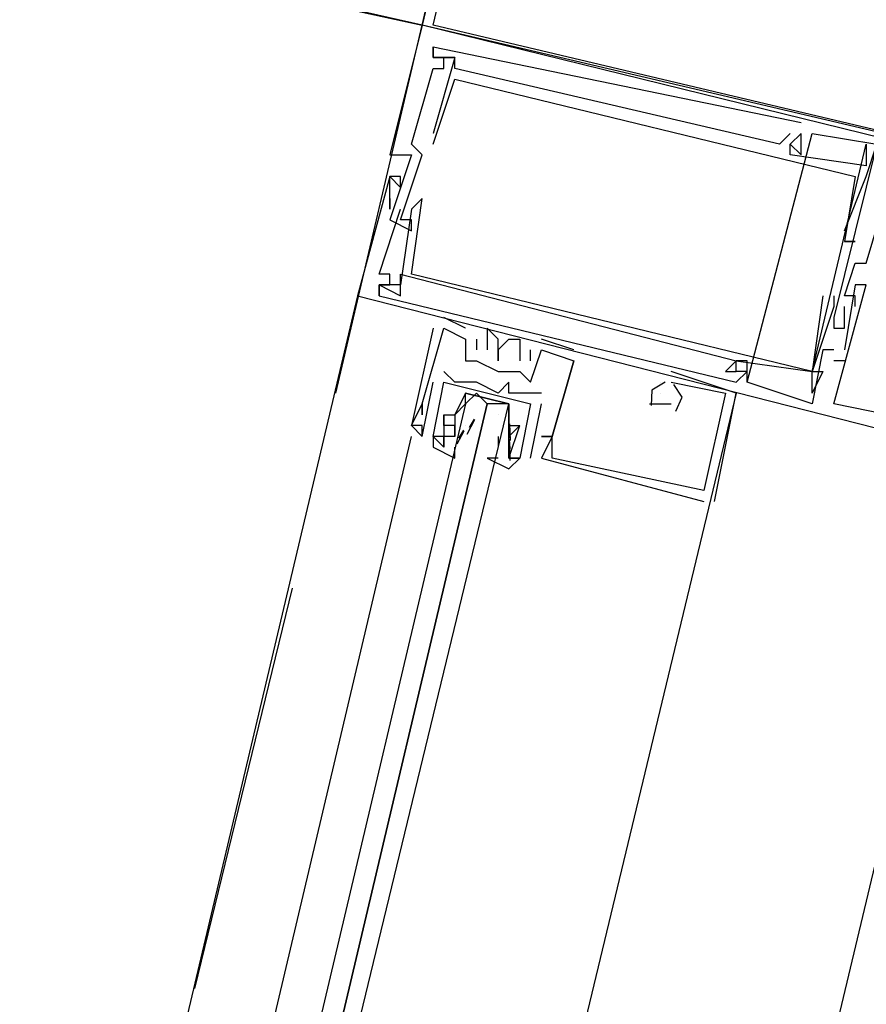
# Model space of a CAD drawing. Header units: feet. Extents: x -79 to 198, y -22 to 181.
# Tile 117 of 256: x 122.26 to 123.31, y 55.61 to 56.82. Entities that reach past the tile are written whole.
import ezdxf

# ---------------------------------------------------------------- set-up
doc = ezdxf.new("R2010")
doc.units = ezdxf.units.FT
doc.layers.add('A-LINEA', color=7, linetype='CONTINUOUS')

msp = doc.modelspace()

# ---------------------------------------------------------------- linework, layer by layer
at = {"layer": 'A-LINEA'}
for p, q in [((122.4533, 56.8844), (122.76, 56.8178)), ((122.6533, 56.3644), (122.76, 56.8178)), ((122.76, 56.8178), (122.76, 56.8178)), ((122.76, 56.8178), (122.76, 56.8178)), ((122.76, 56.8178), (122.76, 56.8178)), ((122.7733, 56.7911), (122.7733, 56.7911)), ((122.7733, 56.7911), (122.7733, 56.7911)), ((122.7733, 56.7911), (122.7733, 56.7911)), ((122.7733, 56.7911), (122.7733, 56.7911)), ((122.7733, 56.7911), (122.7733, 56.7911)), ((122.7733, 56.7911), (122.7733, 56.7911)), ((122.7733, 56.7778), (122.7733, 56.7778)), ((122.7733, 56.7778), (122.7733, 56.7778)), ((122.7733, 56.7778), (122.7733, 56.7778)), ((122.7733, 56.7778), (122.7733, 56.7778)), ((122.7733, 56.7778), (122.7733, 56.7778)), ((122.7733, 56.7778), (122.7733, 56.7778)), ((122.7733, 56.7778), (122.7733, 56.7778)), ((122.7733, 56.7778), (122.7733, 56.7778)), ((122.7733, 56.7778), (122.7733, 56.7778)), ((122.7867, 56.7778), (122.7867, 56.7778)), ((122.7867, 56.7778), (122.7867, 56.7778)), ((122.7867, 56.7778), (122.7867, 56.7778)), ((122.8, 56.7778), (122.8, 56.7778)), ((122.8, 56.7778), (122.8, 56.7778)), ((122.8, 56.7778), (122.8, 56.7778)), ((122.8, 56.7778), (122.8, 56.7778)), ((122.8, 56.7778), (122.8, 56.7778)), ((122.8, 56.7778), (122.8, 56.7778)), ((122.7733, 56.7644), (122.7733, 56.7644)), ((122.7733, 56.7644), (122.7733, 56.7644)), ((122.7733, 56.7644), (122.7733, 56.7644)), ((122.7867, 56.7644), (122.7867, 56.7644)), ((122.7867, 56.7644), (122.7867, 56.7644)), ((122.7867, 56.7644), (122.7867, 56.7644)), ((122.8, 56.7644), (122.8, 56.7644)), ((122.8, 56.7644), (122.8, 56.7644)), ((122.8, 56.7644), (122.8, 56.7644)), ((122.8, 56.7511), (122.8, 56.7511)), ((122.8, 56.7511), (122.8, 56.7511)), ((122.8, 56.7511), (122.8, 56.7511)), ((123.2267, 56.6978), (123.2267, 56.6978)), ((123.2267, 56.6978), (123.2267, 56.6978)), ((123.2267, 56.6978), (123.2267, 56.6978)), ((122.7733, 56.6844), (122.7733, 56.6844)), ((122.7733, 56.6844), (122.7733, 56.6844)), ((122.7733, 56.6844), (122.7733, 56.6844)), ((123.16, 56.3778), (123.24, 56.6844)), ((123.16, 56.3778), (123.24, 56.6844)), ((123.16, 56.3778), (123.24, 56.6844)), ((123.2133, 56.6844), (123.2133, 56.6844)), ((123.2133, 56.6844), (123.2133, 56.6844)), ((123.2133, 56.6844), (123.2133, 56.6844)), ((123.2267, 56.6844), (123.2267, 56.6844)), ((123.2267, 56.6844), (123.2267, 56.6844)), ((123.2267, 56.6844), (123.2267, 56.6844)), ((123.2267, 56.6844), (123.2267, 56.6844)), ((123.2267, 56.6844), (123.2267, 56.6844)), ((123.2267, 56.6844), (123.2267, 56.6844)), ((123.2267, 56.6844), (123.2267, 56.6844)), ((123.2267, 56.6844), (123.2267, 56.6844)), ((123.2267, 56.6844), (123.2267, 56.6844)), ((123.24, 56.6844), (123.24, 56.6844)), ((123.24, 56.6844), (123.24, 56.6844)), ((123.24, 56.6844), (123.24, 56.6844)), ((122.7467, 56.6711), (122.7467, 56.6711)), ((122.7467, 56.6711), (122.7467, 56.6711)), ((122.7467, 56.6711), (122.7467, 56.6711)), ((122.7733, 56.6711), (122.7733, 56.6711)), ((122.7733, 56.6711), (122.7733, 56.6711)), ((122.7733, 56.6711), (122.7733, 56.6711)), ((123.2, 56.6711), (123.2, 56.6711)), ((123.2, 56.6711), (123.2, 56.6711)), ((123.2, 56.6711), (123.2, 56.6711)), ((123.2133, 56.6711), (123.2133, 56.6711)), ((123.2133, 56.6711), (123.2133, 56.6711)), ((123.2133, 56.6711), (123.2133, 56.6711)), ((123.2133, 56.6711), (123.2133, 56.6711)), ((123.2133, 56.6711), (123.2133, 56.6711)), ((123.2133, 56.6711), (123.2133, 56.6711)), ((123.3067, 56.6711), (123.3067, 56.6711)), ((123.3067, 56.6711), (123.3067, 56.6711)), ((123.3067, 56.6711), (123.3067, 56.6711)), ((122.72, 56.6578), (122.72, 56.6578)), ((122.72, 56.6578), (122.72, 56.6578)), ((122.72, 56.6578), (122.72, 56.6578)), ((122.7467, 56.6578), (122.7467, 56.6578)), ((122.7467, 56.6578), (122.7467, 56.6578)), ((122.7467, 56.6578), (122.7467, 56.6578)), ((122.76, 56.6578), (122.76, 56.6578)), ((122.76, 56.6578), (122.76, 56.6578)), ((122.76, 56.6578), (122.76, 56.6578)), ((123.2133, 56.6578), (123.2133, 56.6578)), ((123.2133, 56.6578), (123.2133, 56.6578)), ((123.2133, 56.6578), (123.2133, 56.6578)), ((123.2267, 56.6578), (123.2267, 56.6578)), ((123.2267, 56.6578), (123.2267, 56.6578)), ((123.2267, 56.6578), (123.2267, 56.6578)), ((123.3067, 56.6444), (123.3067, 56.6444)), ((123.3067, 56.6444), (123.3067, 56.6444)), ((123.3067, 56.6444), (123.3067, 56.6444)), ((122.72, 56.6311), (122.72, 56.6311)), ((122.72, 56.6311), (122.72, 56.6311)), ((122.72, 56.6311), (122.72, 56.6311)), ((122.72, 56.6311), (122.72, 56.6311)), ((122.72, 56.6311), (122.72, 56.6311)), ((122.72, 56.6311), (122.72, 56.6311)), ((122.7333, 56.6311), (122.7333, 56.6311)), ((122.7333, 56.6311), (122.7333, 56.6311)), ((122.7333, 56.6311), (122.7333, 56.6311)), ((123.2933, 56.6311), (123.2933, 56.6311)), ((123.2933, 56.6311), (123.2933, 56.6311)), ((123.2933, 56.6311), (123.2933, 56.6311)), ((123.3067, 56.6311), (123.3067, 56.6311)), ((123.3067, 56.6311), (123.3067, 56.6311)), ((123.3067, 56.6311), (123.3067, 56.6311)), ((122.7333, 56.6178), (122.7333, 56.6178)), ((122.7333, 56.6178), (122.7333, 56.6178)), ((122.7333, 56.6178), (122.7333, 56.6178)), ((122.72, 56.6044), (122.72, 56.6044)), ((122.72, 56.6044), (122.72, 56.6044)), ((122.72, 56.6044), (122.72, 56.6044)), ((122.76, 56.6044), (122.76, 56.6044)), ((122.76, 56.6044), (122.76, 56.6044)), ((122.76, 56.6044), (122.76, 56.6044)), ((122.72, 56.5911), (122.72, 56.5911)), ((122.72, 56.5911), (122.72, 56.5911)), ((122.72, 56.5911), (122.72, 56.5911)), ((122.7333, 56.5911), (122.7333, 56.5911)), ((122.7333, 56.5911), (122.7333, 56.5911)), ((122.7333, 56.5911), (122.7333, 56.5911)), ((122.7467, 56.5911), (122.7467, 56.5911)), ((122.7467, 56.5911), (122.7467, 56.5911)), ((122.7467, 56.5911), (122.7467, 56.5911)), ((122.72, 56.5778), (122.72, 56.5778)), ((122.72, 56.5778), (122.72, 56.5778)), ((122.72, 56.5778), (122.72, 56.5778)), ((122.7333, 56.5778), (122.7333, 56.5778)), ((122.7333, 56.5778), (122.7333, 56.5778)), ((122.7333, 56.5778), (122.7333, 56.5778)), ((122.7467, 56.5778), (122.7467, 56.5778)), ((122.7467, 56.5778), (122.7467, 56.5778)), ((122.7467, 56.5778), (122.7467, 56.5778)), ((122.7467, 56.5778), (122.7467, 56.5778)), ((122.7467, 56.5778), (122.7467, 56.5778)), ((122.7467, 56.5778), (122.7467, 56.5778)), ((122.7467, 56.5644), (122.7467, 56.5644)), ((122.7467, 56.5644), (122.7467, 56.5644)), ((122.7467, 56.5644), (122.7467, 56.5644)), ((123.28, 56.5644), (123.28, 56.5644)), ((123.28, 56.5644), (123.28, 56.5644)), ((123.28, 56.5644), (123.28, 56.5644)), ((123.28, 56.5511), (123.28, 56.5511)), ((123.28, 56.5511), (123.28, 56.5511)), ((123.28, 56.5511), (123.28, 56.5511)), ((123.28, 56.5511), (123.28, 56.5511)), ((123.28, 56.5511), (123.28, 56.5511)), ((123.28, 56.5511), (123.28, 56.5511)), ((123.2933, 56.5511), (123.2933, 56.5511)), ((123.2933, 56.5511), (123.2933, 56.5511)), ((123.2933, 56.5511), (123.2933, 56.5511)), ((123.2933, 56.5244), (123.2933, 56.5244)), ((123.2933, 56.5244), (123.2933, 56.5244)), ((123.2933, 56.5244), (123.2933, 56.5244)), ((123.3067, 56.5244), (123.3067, 56.5244)), ((123.3067, 56.5244), (123.3067, 56.5244)), ((123.3067, 56.5244), (123.3067, 56.5244)), ((122.7067, 56.5111), (122.7067, 56.5111)), ((122.7067, 56.5111), (122.7067, 56.5111)), ((122.7067, 56.5111), (122.7067, 56.5111)), ((122.72, 56.5111), (122.72, 56.5111)), ((122.72, 56.5111), (122.72, 56.5111)), ((122.72, 56.5111), (122.72, 56.5111)), ((122.7333, 56.5111), (122.7333, 56.5111)), ((122.7333, 56.5111), (122.7333, 56.5111)), ((122.7333, 56.5111), (122.7333, 56.5111)), ((122.7467, 56.5111), (122.7467, 56.5111)), ((122.7467, 56.5111), (122.7467, 56.5111)), ((122.7467, 56.5111), (122.7467, 56.5111)), ((122.7067, 56.4978), (122.7067, 56.4978)), ((122.7067, 56.4978), (122.7067, 56.4978)), ((122.7067, 56.4978), (122.7067, 56.4978)), ((122.7067, 56.4978), (122.7067, 56.4978)), ((122.7067, 56.4978), (122.7067, 56.4978)), ((122.7067, 56.4978), (122.7067, 56.4978)), ((122.7067, 56.4978), (122.7067, 56.4978)), ((122.7067, 56.4978), (122.7067, 56.4978)), ((122.7067, 56.4978), (122.7067, 56.4978)), ((122.72, 56.4978), (122.72, 56.4978)), ((122.72, 56.4978), (122.72, 56.4978)), ((122.72, 56.4978), (122.72, 56.4978)), ((122.7333, 56.4978), (122.7333, 56.4978)), ((122.7333, 56.4978), (122.7333, 56.4978)), ((122.7333, 56.4978), (122.7333, 56.4978)), ((123.2933, 56.4978), (123.2933, 56.4978)), ((123.2933, 56.4978), (123.2933, 56.4978)), ((123.2933, 56.4978), (123.2933, 56.4978)), ((123.3067, 56.4978), (123.3067, 56.4978)), ((123.3067, 56.4978), (123.3067, 56.4978)), ((123.3067, 56.4978), (123.3067, 56.4978)), ((122.68, 56.4844), (120.9333, 49.0978)), ((122.68, 56.4844), (122.68, 56.4844)), ((122.68, 56.4844), (122.68, 56.4844)), ((122.68, 56.4844), (122.68, 56.4844)), ((122.7067, 56.4844), (122.7067, 56.4844)), ((122.7067, 56.4844), (122.7067, 56.4844)), ((122.7067, 56.4844), (122.7067, 56.4844)), ((122.7333, 56.4844), (122.7333, 56.4844)), ((122.7333, 56.4844), (122.7333, 56.4844)), ((122.7333, 56.4844), (122.7333, 56.4844)), ((123.2533, 56.4844), (123.2533, 56.4844)), ((123.2533, 56.4844), (123.2533, 56.4844)), ((123.2533, 56.4844), (123.2533, 56.4844)), ((123.2667, 56.4844), (123.2667, 56.4844)), ((123.2667, 56.4844), (123.2667, 56.4844)), ((123.2667, 56.4844), (123.2667, 56.4844)), ((123.28, 56.4844), (123.28, 56.4844)), ((123.28, 56.4844), (123.28, 56.4844)), ((123.28, 56.4844), (123.28, 56.4844)), ((123.2933, 56.4844), (123.2933, 56.4844)), ((123.2933, 56.4844), (123.2933, 56.4844)), ((123.2933, 56.4844), (123.2933, 56.4844)), ((123.2667, 56.4711), (123.2667, 56.4711)), ((123.2667, 56.4711), (123.2667, 56.4711)), ((123.2667, 56.4711), (123.2667, 56.4711)), ((123.28, 56.4444), (123.28, 56.4711)), ((123.28, 56.4711), (123.28, 56.4711)), ((123.28, 56.4444), (123.28, 56.4711)), ((123.28, 56.4711), (123.28, 56.4711)), ((123.28, 56.4444), (123.28, 56.4711)), ((123.28, 56.4711), (123.28, 56.4711)), ((123.2933, 56.4711), (123.2933, 56.4711)), ((123.2933, 56.4711), (123.2933, 56.4711)), ((123.2933, 56.4711), (123.2933, 56.4711)), ((122.8133, 56.4444), (122.7867, 56.4578)), ((122.7867, 56.4578), (122.7867, 56.4578)), ((122.8133, 56.4444), (122.7867, 56.4578)), ((122.7867, 56.4578), (122.7867, 56.4578)), ((122.8133, 56.4444), (122.7867, 56.4578)), ((122.7867, 56.4578), (122.7867, 56.4578)), ((123.2667, 56.4578), (123.2667, 56.4578)), ((123.2667, 56.4578), (123.2667, 56.4578)), ((123.2667, 56.4578), (123.2667, 56.4578)), ((123.2667, 56.4578), (123.2667, 56.4578)), ((123.2667, 56.4578), (123.2667, 56.4578)), ((123.2667, 56.4578), (123.2667, 56.4578)), ((123.28, 56.4578), (123.28, 56.4578)), ((123.28, 56.4578), (123.28, 56.4578)), ((123.28, 56.4578), (123.28, 56.4578)), ((122.7733, 56.4444), (122.7733, 56.4444)), ((122.7733, 56.4444), (122.7733, 56.4444)), ((122.7733, 56.4444), (122.7733, 56.4444)), ((122.7867, 56.4444), (122.7867, 56.4444)), ((122.7867, 56.4444), (122.7867, 56.4444)), ((122.7867, 56.4444), (122.7867, 56.4444)), ((122.7867, 56.4444), (122.7867, 56.4444)), ((122.7867, 56.4444), (122.7867, 56.4444)), ((122.7867, 56.4444), (122.7867, 56.4444)), ((122.8133, 56.4444), (122.8133, 56.4444)), ((122.8133, 56.4444), (122.8133, 56.4444)), ((122.8133, 56.4444), (122.8133, 56.4444)), ((122.84, 56.4444), (122.84, 56.4444)), ((122.84, 56.4444), (122.84, 56.4444)), ((122.84, 56.4444), (122.84, 56.4444)), ((123.2667, 56.4444), (123.2667, 56.4444)), ((123.2667, 56.4444), (123.2667, 56.4444)), ((123.2667, 56.4444), (123.2667, 56.4444)), ((123.2667, 56.4444), (123.2667, 56.4444)), ((123.2667, 56.4444), (123.2667, 56.4444)), ((123.2667, 56.4444), (123.2667, 56.4444)), ((123.28, 56.4444), (123.28, 56.4444)), ((123.28, 56.4444), (123.28, 56.4444)), ((123.28, 56.4444), (123.28, 56.4444)), ((123.28, 56.4444), (123.28, 56.4444)), ((123.28, 56.4444), (123.28, 56.4444)), ((123.28, 56.4444), (123.28, 56.4444)), ((122.8133, 56.4311), (122.8133, 56.4311)), ((122.8133, 56.4311), (122.8133, 56.4311)), ((122.8133, 56.4311), (122.8133, 56.4311)), ((122.8133, 56.4311), (122.8133, 56.4311)), ((122.8133, 56.4311), (122.8133, 56.4311)), ((122.8133, 56.4311), (122.8133, 56.4311)), ((122.8267, 56.4311), (122.8267, 56.4311)), ((122.8267, 56.4311), (122.8267, 56.4311)), ((122.8267, 56.4311), (122.8267, 56.4311)), ((122.8533, 56.4311), (122.8533, 56.4311)), ((122.8533, 56.4311), (122.8533, 56.4311)), ((122.8533, 56.4311), (122.8533, 56.4311)), ((122.8667, 56.4311), (122.8667, 56.4311)), ((122.8667, 56.4311), (122.8667, 56.4311)), ((122.8667, 56.4311), (122.8667, 56.4311)), ((122.88, 56.4311), (122.88, 56.4311)), ((122.88, 56.4311), (122.88, 56.4311)), ((122.88, 56.4311), (122.88, 56.4311)), ((122.9467, 56.4178), (122.9067, 56.4311)), ((122.9067, 56.4311), (122.9067, 56.4311)), ((122.9467, 56.4178), (122.9067, 56.4311)), ((122.9067, 56.4311), (122.9067, 56.4311)), ((122.9467, 56.4178), (122.9067, 56.4311)), ((122.9067, 56.4311), (122.9067, 56.4311)), ((122.8267, 56.4178), (122.8267, 56.4178)), ((122.8267, 56.4178), (122.8267, 56.4178)), ((122.8267, 56.4178), (122.8267, 56.4178)), ((122.84, 56.4178), (122.84, 56.4178)), ((122.84, 56.4178), (122.84, 56.4178)), ((122.84, 56.4178), (122.84, 56.4178)), ((122.8533, 56.4178), (122.8533, 56.4178)), ((122.8533, 56.4178), (122.8533, 56.4178)), ((122.8533, 56.4178), (122.8533, 56.4178)), ((122.8933, 56.4044), (122.8933, 56.4178)), ((122.8933, 56.4178), (122.8933, 56.4178)), ((122.8933, 56.4044), (122.8933, 56.4178)), ((122.8933, 56.4178), (122.8933, 56.4178)), ((122.8933, 56.4044), (122.8933, 56.4178)), ((122.8933, 56.4178), (122.8933, 56.4178)), ((122.9067, 56.4178), (122.9067, 56.4178)), ((122.9067, 56.4178), (122.9067, 56.4178)), ((122.9067, 56.4178), (122.9067, 56.4178)), ((122.9067, 56.4178), (122.9067, 56.4178)), ((122.9067, 56.4178), (122.9067, 56.4178)), ((122.9067, 56.4178), (122.9067, 56.4178)), ((122.9467, 56.4178), (122.9467, 56.4178)), ((122.9467, 56.4178), (122.9467, 56.4178)), ((122.9467, 56.4178), (122.9467, 56.4178)), ((123.2533, 56.4178), (123.2533, 56.4178)), ((123.2533, 56.4178), (123.2533, 56.4178)), ((123.2533, 56.4178), (123.2533, 56.4178)), ((123.2667, 56.4178), (123.2667, 56.4178)), ((123.2667, 56.4178), (123.2667, 56.4178)), ((123.2667, 56.4178), (123.2667, 56.4178)), ((123.28, 56.4178), (123.28, 56.4178)), ((123.28, 56.4178), (123.28, 56.4178)), ((123.28, 56.4178), (123.28, 56.4178)), ((122.8133, 56.4044), (122.8133, 56.4044)), ((122.8133, 56.4044), (122.8133, 56.4044)), ((122.8133, 56.4044), (122.8133, 56.4044)), ((122.8267, 56.4044), (122.8267, 56.4044)), ((122.8267, 56.4044), (122.8267, 56.4044)), ((122.8267, 56.4044), (122.8267, 56.4044)), ((122.8533, 56.4044), (122.8533, 56.4044)), ((122.8533, 56.4044), (122.8533, 56.4044)), ((122.8533, 56.4044), (122.8533, 56.4044)), ((122.88, 56.4044), (122.88, 56.4044)), ((122.88, 56.4044), (122.88, 56.4044)), ((122.88, 56.4044), (122.88, 56.4044)), ((122.8933, 56.4044), (122.8933, 56.4044)), ((122.8933, 56.4044), (122.8933, 56.4044)), ((122.8933, 56.4044), (122.8933, 56.4044)), ((122.9467, 56.4044), (122.9467, 56.4044)), ((122.9467, 56.4044), (122.9467, 56.4044)), ((122.9467, 56.4044), (122.9467, 56.4044)), ((122.9467, 56.4044), (122.9467, 56.4044)), ((122.9467, 56.4044), (122.9467, 56.4044)), ((122.9467, 56.4044), (122.9467, 56.4044)), ((123.1467, 56.4044), (123.1467, 56.4044)), ((123.1467, 56.4044), (123.1467, 56.4044)), ((123.1467, 56.4044), (123.1467, 56.4044)), ((123.1467, 56.4044), (123.1467, 56.4044)), ((123.1467, 56.4044), (123.1467, 56.4044)), ((123.1467, 56.4044), (123.1467, 56.4044)), ((123.1467, 56.4044), (123.1467, 56.4044)), ((123.1467, 56.4044), (123.1467, 56.4044)), ((123.1467, 56.4044), (123.1467, 56.4044)), ((123.16, 56.4044), (123.16, 56.4044)), ((123.16, 56.4044), (123.16, 56.4044)), ((123.16, 56.4044), (123.16, 56.4044)), ((123.28, 56.4044), (123.2667, 56.4044)), ((123.2667, 56.4044), (123.2667, 56.4044)), ((123.28, 56.4044), (123.2667, 56.4044)), ((123.2667, 56.4044), (123.2667, 56.4044)), ((123.28, 56.4044), (123.2667, 56.4044)), ((123.2667, 56.4044), (123.2667, 56.4044)), ((123.28, 56.4044), (123.28, 56.4044)), ((123.28, 56.4044), (123.28, 56.4044)), ((123.28, 56.4044), (123.28, 56.4044)), ((122.7867, 56.3911), (122.7867, 56.3911)), ((122.7867, 56.3911), (122.7867, 56.3911)), ((122.8533, 56.3911), (122.8533, 56.3911)), ((122.8533, 56.3911), (122.8533, 56.3911)), ((122.8533, 56.3911), (122.8533, 56.3911)), ((122.88, 56.3911), (122.88, 56.3911)), ((122.88, 56.3911), (122.88, 56.3911)), ((122.88, 56.3911), (122.88, 56.3911)), ((123.0667, 56.3911), (123.0667, 56.3911)), ((123.0667, 56.3911), (123.0667, 56.3911)), ((123.0667, 56.3911), (123.0667, 56.3911)), ((123.1333, 56.3911), (123.1333, 56.3911)), ((123.1333, 56.3911), (123.1333, 56.3911)), ((123.1333, 56.3911), (123.1333, 56.3911)), ((123.1467, 56.3911), (123.1467, 56.3911)), ((123.1467, 56.3911), (123.1467, 56.3911)), ((123.1467, 56.3911), (123.1467, 56.3911)), ((123.1467, 56.3911), (123.1467, 56.3911)), ((123.1467, 56.3911), (123.1467, 56.3911)), ((123.1467, 56.3911), (123.1467, 56.3911)), ((123.16, 56.3911), (123.16, 56.3911)), ((123.16, 56.3911), (123.16, 56.3911)), ((123.16, 56.3911), (123.16, 56.3911)), ((123.24, 56.3911), (123.24, 56.3911)), ((123.24, 56.3911), (123.24, 56.3911)), ((123.24, 56.3911), (123.24, 56.3911)), ((123.24, 56.3911), (123.24, 56.3911)), ((123.24, 56.3911), (123.24, 56.3911)), ((123.24, 56.3911), (123.24, 56.3911)), ((123.24, 56.3911), (123.24, 56.3911)), ((123.24, 56.3911), (123.24, 56.3911)), ((123.24, 56.3911), (123.24, 56.3911)), ((123.2533, 56.3911), (123.2533, 56.3911)), ((123.2533, 56.3911), (123.2533, 56.3911)), ((123.2533, 56.3911), (123.2533, 56.3911)), ((122.76, 56.3111), (122.7733, 56.3778)), ((122.76, 56.3111), (122.7733, 56.3778)), ((122.7733, 56.3778), (122.7733, 56.3778)), ((122.7733, 56.3778), (122.7733, 56.3778)), ((122.7867, 56.3778), (122.7867, 56.3778)), ((122.7867, 56.3778), (122.7867, 56.3778)), ((122.8, 56.3778), (122.8, 56.3778)), ((122.8, 56.3778), (122.8, 56.3778)), ((122.8267, 56.3778), (122.8267, 56.3778)), ((122.8267, 56.3778), (122.8267, 56.3778)), ((122.8667, 56.3778), (122.8667, 56.3778)), ((122.8667, 56.3778), (122.8667, 56.3778)), ((122.8933, 56.3778), (122.8933, 56.3778)), ((122.8933, 56.3778), (122.8933, 56.3778)), ((122.8933, 56.3778), (122.8933, 56.3778)), ((123.0533, 56.3778), (123.0533, 56.3778)), ((123.0533, 56.3778), (123.0533, 56.3778)), ((123.0533, 56.3778), (123.0533, 56.3778)), ((123.0533, 56.3778), (123.0533, 56.3778)), ((123.0533, 56.3778), (123.0533, 56.3778)), ((123.0533, 56.3778), (123.0533, 56.3778)), ((123.0667, 56.3778), (123.0667, 56.3778)), ((123.0667, 56.3778), (123.0667, 56.3778)), ((123.0667, 56.3778), (123.0667, 56.3778)), ((123.0667, 56.3778), (123.0667, 56.3778)), ((123.0667, 56.3778), (123.0667, 56.3778)), ((123.0667, 56.3778), (123.0667, 56.3778)), ((123.1467, 56.3778), (123.1467, 56.3778)), ((123.1467, 56.3778), (123.1467, 56.3778)), ((123.1467, 56.3778), (123.1467, 56.3778)), ((123.16, 56.3778), (123.16, 56.3778)), ((123.16, 56.3778), (123.16, 56.3778)), ((123.16, 56.3778), (123.16, 56.3778)), ((122.8533, 56.3644), (122.8533, 56.3644)), ((122.8533, 56.3644), (122.8533, 56.3644)), ((122.8667, 56.3644), (122.8667, 56.3644)), ((122.8667, 56.3644), (122.8667, 56.3644)), ((122.88, 56.3644), (122.88, 56.3644)), ((122.88, 56.3644), (122.88, 56.3644)), ((122.9067, 56.3644), (122.9067, 56.3644)), ((122.9067, 56.3644), (122.9067, 56.3644)), ((123.0533, 56.3644), (123.0533, 56.3644)), ((123.0533, 56.3644), (123.0533, 56.3644)), ((123.0533, 56.3644), (123.0533, 56.3644)), ((123.1333, 56.3644), (123.1333, 56.3644)), ((123.1333, 56.3644), (123.1333, 56.3644)), ((123.1333, 56.3644), (123.1333, 56.3644)), ((123.1467, 56.3644), (123.1467, 56.3644)), ((123.1467, 56.3644), (123.1467, 56.3644)), ((123.1467, 56.3644), (123.1467, 56.3644)), ((123.24, 56.3644), (123.24, 56.3644)), ((123.24, 56.3644), (123.24, 56.3644)), ((123.24, 56.3644), (123.24, 56.3644)), ((122.76, 56.3511), (122.76, 56.3511)), ((122.76, 56.3511), (122.76, 56.3511)), ((122.76, 56.3511), (122.76, 56.3511)), ((122.76, 56.3511), (122.76, 56.3511)), ((122.76, 56.3511), (122.76, 56.3511)), ((122.76, 56.3511), (122.76, 56.3511)), ((122.8133, 56.3511), (122.8133, 56.3511)), ((122.84, 56.3511), (122.84, 56.3511)), ((122.8933, 56.2844), (122.9067, 56.3511)), ((122.8933, 56.3511), (122.8933, 56.3511)), ((122.8933, 56.2844), (122.9067, 56.3511)), ((122.8933, 56.3511), (122.8933, 56.3511)), ((122.9067, 56.3511), (122.9067, 56.3511)), ((122.9067, 56.3511), (122.9067, 56.3511)), ((123.04, 56.3511), (123.0533, 56.3511)), ((123.04, 56.3511), (123.04, 56.3511)), ((123.04, 56.3511), (123.0533, 56.3511)), ((123.04, 56.3511), (123.04, 56.3511)), ((123.04, 56.3511), (123.0533, 56.3511)), ((123.04, 56.3511), (123.04, 56.3511)), ((123.0533, 56.3511), (123.0667, 56.3511)), ((123.0533, 56.3511), (123.0533, 56.3511)), ((123.0533, 56.3511), (123.0667, 56.3511)), ((123.0533, 56.3511), (123.0533, 56.3511)), ((123.0533, 56.3511), (123.0667, 56.3511)), ((123.0533, 56.3511), (123.0533, 56.3511)), ((123.0667, 56.3511), (123.0667, 56.3511)), ((123.0667, 56.3511), (123.0667, 56.3511)), ((123.0667, 56.3511), (123.0667, 56.3511)), ((123.24, 56.3511), (123.24, 56.3511)), ((123.24, 56.3511), (123.24, 56.3511)), ((123.24, 56.3511), (123.24, 56.3511)), ((123.24, 56.3511), (123.24, 56.3511)), ((123.24, 56.3511), (123.24, 56.3511)), ((123.24, 56.3511), (123.24, 56.3511)), ((123.2667, 56.3511), (123.2667, 56.3511)), ((123.2667, 56.3511), (123.2667, 56.3511)), ((123.2667, 56.3511), (123.2667, 56.3511)), ((122.76, 56.3378), (122.76, 56.3378)), ((122.76, 56.3378), (122.76, 56.3378)), ((122.76, 56.3378), (122.76, 56.3378)), ((122.7867, 56.3378), (122.7867, 56.3378)), ((122.7867, 56.3378), (122.7867, 56.3378)), ((122.7867, 56.3378), (122.7867, 56.3378)), ((122.7867, 56.3378), (122.7867, 56.3378)), ((122.8, 56.3378), (122.8, 56.3378)), ((122.8, 56.3378), (122.8, 56.3378)), ((122.8533, 56.3378), (122.8533, 56.3378)), ((122.7467, 56.3244), (122.7467, 56.3244)), ((122.7467, 56.3244), (122.7467, 56.3244)), ((122.7467, 56.3244), (122.7467, 56.3244)), ((122.7467, 56.3244), (122.7467, 56.3244)), ((122.7467, 56.3244), (122.7467, 56.3244)), ((122.7467, 56.3244), (122.7467, 56.3244)), ((122.76, 56.3244), (122.76, 56.3244)), ((122.76, 56.3244), (122.76, 56.3244)), ((122.76, 56.3244), (122.76, 56.3244)), ((122.7867, 56.3244), (122.7867, 56.3244)), ((122.7867, 56.3244), (122.7867, 56.3244)), ((122.8, 56.3244), (122.8, 56.3244)), ((122.8, 56.3111), (122.8, 56.3244)), ((122.8, 56.3244), (122.8, 56.3244)), ((122.8133, 56.3244), (122.8133, 56.3244)), ((122.8153, 56.3139), (122.8249, 56.3319)), ((122.8182, 56.3222), (122.8244, 56.3324)), ((122.8667, 56.3244), (122.8667, 56.3244)), ((122.8667, 56.3244), (122.8667, 56.3244)), ((122.8675, 56.3268), (122.8681, 56.3063)), ((122.88, 56.3244), (122.88, 56.3244)), ((122.88, 56.3244), (122.88, 56.3244)), ((122.88, 56.3244), (122.88, 56.3244)), ((122.88, 56.3244), (122.88, 56.3244)), ((122.803, 56.3018), (122.8115, 56.3181)), ((122.8048, 56.3089), (122.8111, 56.319)), ((122.8668, 56.3209), (122.8678, 56.3091)), ((122.36, 54.6711), (122.7467, 56.3111)), ((122.76, 56.3111), (122.76, 56.3111)), ((122.76, 56.3111), (122.76, 56.3111)), ((122.76, 56.3111), (122.76, 56.3111)), ((122.76, 56.3111), (122.76, 56.3111)), ((122.76, 56.3111), (122.76, 56.3111)), ((122.7733, 56.3111), (122.7733, 56.3111)), ((122.7733, 56.3111), (122.7733, 56.3111)), ((122.7733, 56.3111), (122.7733, 56.3111)), ((122.7733, 56.3111), (122.7733, 56.3111)), ((122.7867, 56.3111), (122.7867, 56.3111)), ((122.7867, 56.3111), (122.7867, 56.3111)), ((122.7867, 56.3111), (122.7867, 56.3111)), ((122.7867, 56.3111), (122.7867, 56.3111)), ((122.8, 56.3111), (122.8, 56.3111)), ((122.8, 56.3111), (122.8, 56.3111)), ((122.8533, 56.3111), (122.8533, 56.2978)), ((122.8533, 56.3111), (122.8533, 56.3111)), ((122.8667, 56.3111), (122.8667, 56.3111)), ((122.8667, 56.3111), (122.8667, 56.3111)), ((122.8668, 56.3076), (122.8678, 56.2957)), ((122.9067, 56.3111), (122.9067, 56.3111)), ((122.9067, 56.3111), (122.9067, 56.3111)), ((122.9067, 56.3111), (122.9067, 56.3111)), ((122.92, 56.3111), (122.92, 56.3111)), ((122.92, 56.3111), (122.92, 56.3111)), ((122.92, 56.3111), (122.92, 56.3111)), ((122.92, 56.3111), (122.92, 56.3111)), ((122.92, 56.3111), (122.92, 56.3111)), ((122.92, 56.3111), (122.92, 56.3111)), ((122.92, 56.3111), (122.92, 56.3111)), ((122.92, 56.3111), (122.92, 56.3111)), ((122.92, 56.3111), (122.92, 56.3111)), ((123.44, 56.2978), (121.68, 48.9244)), ((122.7867, 56.2978), (122.7867, 56.2978)), ((122.7867, 56.2978), (122.7867, 56.2978)), ((122.8533, 56.2978), (122.8533, 56.2978)), ((122.8533, 56.2978), (122.8533, 56.2978)), ((122.8674, 56.2996), (122.8677, 56.2813)), ((122.8667, 56.2844), (122.88, 56.2844)), ((122.8667, 56.2844), (122.8667, 56.2844)), ((122.8667, 56.2844), (122.8667, 56.2844)), ((122.8667, 56.2844), (122.88, 56.2844)), ((122.8667, 56.2844), (122.8667, 56.2844)), ((122.8667, 56.2844), (122.8667, 56.2844)), ((122.88, 56.2844), (122.88, 56.2844)), ((122.88, 56.2844), (122.88, 56.2844)), ((122.88, 56.2844), (122.88, 56.2844)), ((122.88, 56.2844), (122.88, 56.2844)), ((122.8933, 56.2844), (122.8933, 56.2844)), ((122.8933, 56.2844), (122.8933, 56.2844)), ((122.9067, 56.2844), (122.9067, 56.2844)), ((122.9067, 56.2844), (122.9067, 56.2844)), ((122.9067, 56.2844), (122.9067, 56.2844)), ((122.92, 56.2844), (122.92, 56.2844)), ((122.92, 56.2844), (122.92, 56.2844)), ((122.92, 56.2844), (122.92, 56.2844)), ((123.1067, 56.2444), (123.1067, 56.2444)), ((123.1067, 56.2444), (123.1067, 56.2444)), ((123.1067, 56.2444), (123.1067, 56.2444)), ((123.1067, 56.2311), (123.1067, 56.2311)), ((123.1067, 56.2311), (123.1067, 56.2311)), ((123.1067, 56.2311), (123.1067, 56.2311)), ((123.12, 56.2311), (123.12, 56.2311)), ((123.12, 56.2311), (123.12, 56.2311)), ((123.12, 56.2311), (123.12, 56.2311)), ((122.48, 55.6311), (122.6, 56.1244))]:
    msp.add_line(p, q, dxfattribs=at)
for points in [[(122.9467, 57.6178), (123.76, 57.4311), (123.5733, 56.6178), (122.76, 56.8178), (122.9467, 57.6178)], [(122.96, 57.6044), (123.7467, 57.4178), (123.56, 56.6311), (122.7733, 56.8178), (122.96, 57.6044)], [(122.76, 56.8178), (122.4667, 56.8844), (122.6, 57.4444), (122.8933, 57.3778), (122.76, 56.8178)], [(123.44, 56.6578), (122.76, 56.8178), (122.72, 56.6578), (122.7467, 56.6578), (122.72, 56.5778), (122.7467, 56.5644), (122.7467, 56.5778), (122.7333, 56.5778)], [(123.44, 56.6578), (122.76, 56.8178), (122.72, 56.6578), (122.7467, 56.6578), (122.72, 56.5778), (122.7467, 56.5644), (122.7467, 56.5778), (122.7333, 56.5778)], [(123.44, 56.6578), (122.76, 56.8178), (122.72, 56.6578), (122.7467, 56.6578), (122.72, 56.5778), (122.7467, 56.5644), (122.7467, 56.5778), (122.7333, 56.5778)], [(122.7333, 56.5778), (122.76, 56.6578), (122.7467, 56.6711), (122.7733, 56.7644), (122.7867, 56.7644), (122.7867, 56.7778), (122.7733, 56.7778), (122.7733, 56.7911), (123.2267, 56.6978)], [(122.7333, 56.5778), (122.76, 56.6578), (122.7467, 56.6711), (122.7733, 56.7644), (122.7867, 56.7644), (122.7867, 56.7778), (122.7733, 56.7778), (122.7733, 56.7911), (123.2267, 56.6978)], [(122.7333, 56.5778), (122.76, 56.6578), (122.7467, 56.6711), (122.7733, 56.7644), (122.7867, 56.7644), (122.7867, 56.7778), (122.7733, 56.7778), (122.7733, 56.7911), (123.2267, 56.6978)], [(122.7733, 56.7911), (122.7733, 56.7778), (122.8, 56.7778), (122.7733, 56.6844)], [(122.7733, 56.7911), (122.7733, 56.7778), (122.8, 56.7778), (122.7733, 56.6844)], [(122.7733, 56.7911), (122.7733, 56.7778), (122.8, 56.7778), (122.7733, 56.6844)], [(123.2133, 56.6844), (123.2, 56.6711), (122.8, 56.7644), (122.8, 56.7778), (122.7733, 56.7778)], [(123.2133, 56.6844), (123.2, 56.6711), (122.8, 56.7644), (122.8, 56.7778), (122.7733, 56.7778)], [(123.2133, 56.6844), (123.2, 56.6711), (122.8, 56.7644), (122.8, 56.7778), (122.7733, 56.7778)], [(122.7733, 56.6711), (122.8, 56.7511), (123.2933, 56.6311), (123.28, 56.5511), (123.28, 56.5511), (123.2933, 56.5511), (123.28, 56.5511)], [(122.7733, 56.6711), (122.8, 56.7511), (123.2933, 56.6311), (123.28, 56.5511), (123.28, 56.5511), (123.2933, 56.5511), (123.28, 56.5511)], [(122.7733, 56.6711), (122.8, 56.7511), (123.2933, 56.6311), (123.28, 56.5511), (123.28, 56.5511), (123.2933, 56.5511), (123.28, 56.5511)], [(123.2, 56.6711), (123.2133, 56.6844), (123.2133, 56.6844), (123.2133, 56.6844)], [(123.2, 56.6711), (123.2133, 56.6844), (123.2133, 56.6844), (123.2133, 56.6844)], [(123.2, 56.6711), (123.2133, 56.6844), (123.2133, 56.6844), (123.2133, 56.6844)], [(123.3067, 56.6711), (123.3067, 56.6444), (123.2133, 56.6578), (123.2133, 56.6711), (123.2267, 56.6844)], [(123.2267, 56.6844), (123.2133, 56.6711), (123.2267, 56.6578), (123.2267, 56.6844)], [(123.3067, 56.6711), (123.3067, 56.6444), (123.2133, 56.6578), (123.2133, 56.6711), (123.2267, 56.6844)], [(123.2267, 56.6844), (123.2133, 56.6711), (123.2267, 56.6578), (123.2267, 56.6844)], [(123.3067, 56.6711), (123.3067, 56.6444), (123.2133, 56.6578), (123.2133, 56.6711), (123.2267, 56.6844)], [(123.2267, 56.6844), (123.2133, 56.6711), (123.2267, 56.6578), (123.2267, 56.6844)], [(123.24, 56.6844), (123.32, 56.6711), (123.2667, 56.4578), (123.2667, 56.4444), (123.28, 56.4444), (123.28, 56.4578)], [(123.24, 56.6844), (123.32, 56.6711), (123.2667, 56.4578), (123.2667, 56.4444), (123.28, 56.4444), (123.28, 56.4578)], [(123.24, 56.6844), (123.32, 56.6711), (123.2667, 56.4578), (123.2667, 56.4444), (123.28, 56.4444), (123.28, 56.4578)], [(123.2667, 56.4844), (123.2667, 56.4844), (123.2667, 56.4711), (123.24, 56.3911), (123.2533, 56.3911), (123.24, 56.3644), (123.24, 56.3911), (123.3067, 56.6711)], [(123.2667, 56.4844), (123.2667, 56.4844), (123.2667, 56.4711), (123.24, 56.3911), (123.2533, 56.3911), (123.24, 56.3644), (123.24, 56.3911), (123.3067, 56.6711)], [(123.2667, 56.4844), (123.2667, 56.4844), (123.2667, 56.4711), (123.24, 56.3911), (123.2533, 56.3911), (123.24, 56.3644), (123.24, 56.3911), (123.3067, 56.6711)], [(123.28, 56.5644), (123.3067, 56.6311), (123.32, 56.6711)], [(123.28, 56.5644), (123.3067, 56.6311), (123.32, 56.6711)], [(123.28, 56.5644), (123.3067, 56.6311), (123.32, 56.6711)], [(123.2933, 56.4711), (123.2933, 56.4844), (123.28, 56.4844), (123.2933, 56.5244), (123.3067, 56.5244), (123.3467, 56.6578), (123.4, 56.6444)], [(123.2933, 56.4711), (123.2933, 56.4844), (123.28, 56.4844), (123.2933, 56.5244), (123.3067, 56.5244), (123.3467, 56.6578), (123.4, 56.6444)], [(123.2933, 56.4711), (123.2933, 56.4844), (123.28, 56.4844), (123.2933, 56.5244), (123.3067, 56.5244), (123.3467, 56.6578), (123.4, 56.6444)], [(122.72, 56.6044), (122.72, 56.5911), (122.72, 56.6311), (122.7333, 56.6178), (122.7333, 56.6311), (122.72, 56.6311), (122.68, 56.4844), (123.36, 56.3111)], [(122.72, 56.6044), (122.72, 56.5911), (122.72, 56.6311), (122.7333, 56.6178), (122.7333, 56.6311), (122.72, 56.6311), (122.68, 56.4844), (123.36, 56.3111)], [(122.72, 56.6044), (122.72, 56.5911), (122.72, 56.6311), (122.7333, 56.6178), (122.7333, 56.6311), (122.72, 56.6311), (122.68, 56.4844), (123.36, 56.3111)], [(123.2533, 56.4844), (123.24, 56.3911), (122.7467, 56.5111), (122.76, 56.6044), (122.7467, 56.5911), (122.7333, 56.4978), (122.7067, 56.4978), (122.7067, 56.4844), (122.7067, 56.4978), (122.7333, 56.4844), (122.7333, 56.5111), (123.1467, 56.4044), (123.1333, 56.3911), (123.1467, 56.3911), (123.1467, 56.4044), (123.24, 56.3911)], [(123.2533, 56.4844), (123.24, 56.3911), (122.7467, 56.5111), (122.76, 56.6044), (122.7467, 56.5911), (122.7333, 56.4978), (122.7067, 56.4978), (122.7067, 56.4844), (122.7067, 56.4978), (122.7333, 56.4844), (122.7333, 56.5111), (123.1467, 56.4044), (123.1333, 56.3911), (123.1467, 56.3911), (123.1467, 56.4044), (123.24, 56.3911)], [(123.2533, 56.4844), (123.24, 56.3911), (122.7467, 56.5111), (122.76, 56.6044), (122.7467, 56.5911), (122.7333, 56.4978), (122.7067, 56.4978), (122.7067, 56.4844), (122.7067, 56.4978), (122.7333, 56.4844), (122.7333, 56.5111), (123.1467, 56.4044), (123.1333, 56.3911), (123.1467, 56.3911), (123.1467, 56.4044), (123.24, 56.3911)], [(122.7067, 56.4844), (122.7067, 56.4978), (122.72, 56.4978), (122.72, 56.5111), (122.7067, 56.5111), (122.7333, 56.5911)], [(122.7067, 56.4844), (122.7067, 56.4978), (122.72, 56.4978), (122.72, 56.5111), (122.7067, 56.5111), (122.7333, 56.5911)], [(122.7067, 56.4844), (122.7067, 56.4978), (122.72, 56.4978), (122.72, 56.5111), (122.7067, 56.5111), (122.7333, 56.5911)], [(123.3333, 56.3378), (123.2667, 56.3511), (123.3067, 56.4978), (123.2933, 56.4978), (123.28, 56.4178)], [(123.3333, 56.3378), (123.2667, 56.3511), (123.3067, 56.4978), (123.2933, 56.4978), (123.28, 56.4178)], [(123.3333, 56.3378), (123.2667, 56.3511), (123.3067, 56.4978), (123.2933, 56.4978), (123.28, 56.4178)], [(122.7067, 56.4844), (123.1467, 56.3778), (123.16, 56.3911), (123.1467, 56.3911)], [(122.7067, 56.4844), (123.1467, 56.3778), (123.16, 56.3911), (123.1467, 56.3911)], [(122.7067, 56.4844), (123.1467, 56.3778), (123.16, 56.3911), (123.1467, 56.3911)], [(122.7733, 56.4444), (122.7467, 56.3244), (122.76, 56.3111), (122.76, 56.3244), (122.7467, 56.3244), (122.76, 56.3511), (122.76, 56.3378), (122.76, 56.3511), (122.7867, 56.4444), (122.8133, 56.4311), (122.8133, 56.4044), (122.8267, 56.4044), (122.8533, 56.3911), (122.88, 56.3911), (122.8933, 56.3778), (122.9067, 56.4178), (122.9467, 56.4044), (122.92, 56.3111), (122.9067, 56.3111), (122.92, 56.3111), (122.9067, 56.2844), (123.1067, 56.2311)], [(122.7733, 56.4444), (122.7467, 56.3244), (122.76, 56.3111), (122.76, 56.3244), (122.7467, 56.3244), (122.76, 56.3511), (122.76, 56.3378), (122.76, 56.3511), (122.7867, 56.4444), (122.8133, 56.4311), (122.8133, 56.4044), (122.8267, 56.4044), (122.8533, 56.3911), (122.88, 56.3911), (122.8933, 56.3778), (122.9067, 56.4178), (122.9467, 56.4044), (122.92, 56.3111), (122.9067, 56.3111), (122.92, 56.3111), (122.9067, 56.2844), (123.1067, 56.2311)], [(122.7733, 56.4444), (122.7467, 56.3244), (122.76, 56.3111), (122.76, 56.3244), (122.7467, 56.3244), (122.76, 56.3511), (122.76, 56.3378), (122.76, 56.3511), (122.7867, 56.4444), (122.8133, 56.4311), (122.8133, 56.4044), (122.8267, 56.4044), (122.8533, 56.3911), (122.88, 56.3911), (122.8933, 56.3778), (122.9067, 56.4178), (122.9467, 56.4044), (122.92, 56.3111), (122.9067, 56.3111), (122.92, 56.3111), (122.9067, 56.2844), (123.1067, 56.2311)], [(122.8533, 56.4178), (122.8533, 56.4311), (122.84, 56.4444), (122.84, 56.4178)], [(122.8533, 56.4178), (122.8533, 56.4311), (122.84, 56.4444), (122.84, 56.4178)], [(122.8533, 56.4178), (122.8533, 56.4311), (122.84, 56.4444), (122.84, 56.4178)], [(122.8267, 56.4311), (122.8267, 56.4178), (122.8267, 56.4178)], [(122.8267, 56.4311), (122.8267, 56.4178), (122.8267, 56.4178)], [(122.8267, 56.4311), (122.8267, 56.4178), (122.8267, 56.4178)], [(122.8533, 56.4178), (122.8667, 56.4311), (122.88, 56.4311), (122.88, 56.4044), (122.88, 56.4044)], [(122.8533, 56.4178), (122.8667, 56.4311), (122.88, 56.4311), (122.88, 56.4044), (122.88, 56.4044)], [(122.8533, 56.4178), (122.8667, 56.4311), (122.88, 56.4311), (122.88, 56.4044), (122.88, 56.4044)], [(122.8533, 56.4044), (122.8533, 56.4178), (122.8533, 56.4044), (122.8533, 56.4178), (122.8533, 56.4044)], [(122.8533, 56.4044), (122.8533, 56.4178), (122.8533, 56.4044), (122.8533, 56.4178), (122.8533, 56.4044)], [(122.8533, 56.4044), (122.8533, 56.4178), (122.8533, 56.4044), (122.8533, 56.4178), (122.8533, 56.4044)], [(123.2667, 56.4178), (123.2533, 56.4178), (123.24, 56.3511), (123.16, 56.3778), (123.16, 56.4044), (123.1467, 56.4044)], [(123.2667, 56.4178), (123.2533, 56.4178), (123.24, 56.3511), (123.16, 56.3778), (123.16, 56.4044), (123.1467, 56.4044)], [(123.2667, 56.4178), (123.2533, 56.4178), (123.24, 56.3511), (123.16, 56.3778), (123.16, 56.4044), (123.1467, 56.4044)], [(123.0667, 56.3778), (123.1333, 56.3644), (123.1067, 56.2444), (122.92, 56.2844), (122.92, 56.3111), (122.92, 56.3111), (122.9467, 56.4044), (122.9467, 56.4044)], [(123.0667, 56.3778), (123.1333, 56.3644), (123.1067, 56.2444), (122.92, 56.2844), (122.92, 56.3111), (122.92, 56.3111), (122.9467, 56.4044), (122.9467, 56.4044)], [(123.0667, 56.3778), (123.1333, 56.3644), (123.1067, 56.2444), (122.92, 56.2844), (122.92, 56.3111), (122.92, 56.3111), (122.9467, 56.4044), (122.9467, 56.4044)], [(122.9067, 56.3644), (122.88, 56.3644), (122.8667, 56.3644), (122.8667, 56.3778), (122.8533, 56.3644), (122.8267, 56.3778), (122.8, 56.3778), (122.7867, 56.3911)], [(122.9067, 56.3644), (122.88, 56.3644), (122.8667, 56.3644), (122.8667, 56.3778), (122.8533, 56.3644), (122.8267, 56.3778), (122.8, 56.3778), (122.7867, 56.3911)], [(123.12, 56.2311), (123.1467, 56.3644), (123.0667, 56.3911)], [(123.12, 56.2311), (123.1467, 56.3644), (123.0667, 56.3911)], [(123.12, 56.2311), (123.1467, 56.3644), (123.0667, 56.3911)], [(122.7867, 56.3378), (122.7867, 56.3111), (122.7733, 56.3111), (122.7867, 56.3778)], [(122.7867, 56.3378), (122.7867, 56.3111), (122.7733, 56.3111), (122.7867, 56.3778)], [(122.7867, 56.3778), (122.8933, 56.3511), (122.88, 56.2844), (122.8667, 56.2844), (122.88, 56.3244)], [(122.7867, 56.3778), (122.8933, 56.3511), (122.88, 56.2844), (122.8667, 56.2844), (122.88, 56.3244)], [(123.059, 56.3778), (123.0429, 56.3681), (123.0419, 56.3493)], [(123.059, 56.3778), (123.0429, 56.3681), (123.0419, 56.3493)], [(123.059, 56.3778), (123.0429, 56.3681), (123.0419, 56.3493)], [(123.0724, 56.3421), (123.0799, 56.3593), (123.0699, 56.3752)], [(123.0724, 56.3421), (123.0799, 56.3593), (123.0699, 56.3752)], [(123.0724, 56.3421), (123.0799, 56.3593), (123.0699, 56.3752)], [(123.1467, 56.3644), (122.72, 54.5911), (122.2933, 52.7911)], [(122.4533, 54.6444), (122.8667, 56.3511), (122.8533, 56.3511), (122.84, 56.3511), (122.44, 54.6578), (122.84, 56.3511), (122.8267, 56.3644), (122.8133, 56.3511), (122.4133, 54.6578)], [(122.8533, 56.2844), (122.84, 56.2844), (122.8667, 56.2711), (122.88, 56.2844), (122.8667, 56.2844), (122.8667, 56.2978), (122.8667, 56.3111), (122.8667, 56.3244), (122.8667, 56.3511), (122.8133, 56.3644), (122.8, 56.3378), (122.8, 56.3244), (122.8, 56.3111), (122.7867, 56.3111), (122.7867, 56.2978), (122.7733, 56.3111), (122.7733, 56.2978), (122.8, 56.2844), (122.8, 56.2978)], [(122.8, 56.3378), (122.8133, 56.3511), (122.8133, 56.3644), (122.8667, 56.3511), (122.8667, 56.3378), (122.8667, 56.3244)], [(122.8, 56.3244), (122.7867, 56.3244), (122.7867, 56.3378), (122.8, 56.3378)], [(122.8, 56.3244), (122.7867, 56.3244), (122.7867, 56.3378), (122.8, 56.3378)], [(122.8667, 56.3244), (122.88, 56.3244), (122.8667, 56.3111)], [(122.8667, 56.3244), (122.88, 56.3244), (122.8667, 56.3111)], [(122.7733, 56.3111), (122.7867, 56.2978), (122.7867, 56.3111)], [(122.7733, 56.3111), (122.7867, 56.2978), (122.7867, 56.3111)]]:
    msp.add_lwpolyline(points, dxfattribs=at)

doc.saveas('drawing.dxf')
